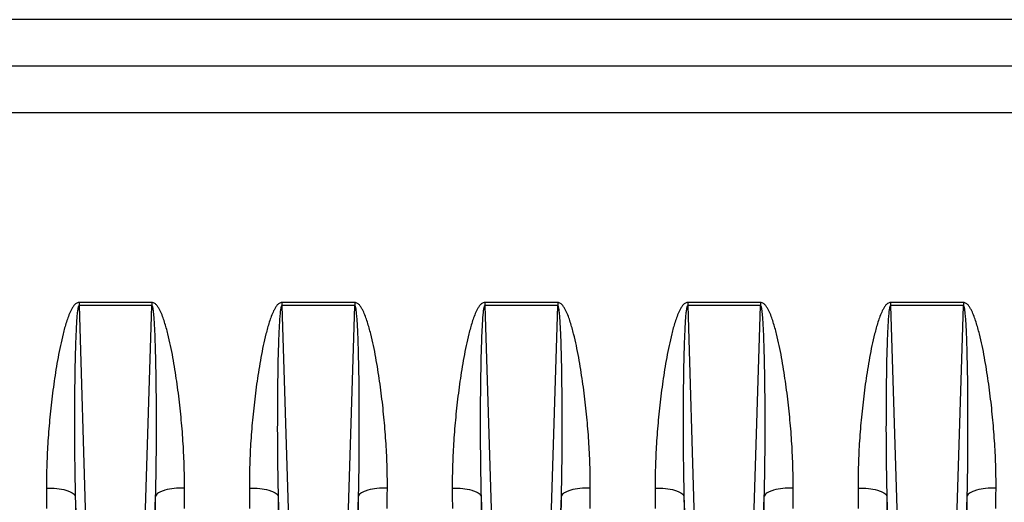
# Model space of a CAD drawing. Extents: x -1727 to 1181, y 8 to 1599.
# Tile 23 of 71: x -937 to -835, y 775 to 824. Entities that reach past the tile are written whole.
import ezdxf

# ---------------------------------------------------------------- set-up
doc = ezdxf.new("R2010")
doc.units = 0
doc.header["$LTSCALE"] = 65.395
doc.layers.get('0').update_dxf_attribs({"linetype": 'CONTINUOUS'})

msp = doc.modelspace()

# ---------------------------------------------------------------- linework, layer by layer
at = {"color": 9, "linetype": 'CONTINUOUS'}
for p, q in [((-739.63, 824.48), (-958.7, 824.48)), ((-739.63, 814.84), (-958.7, 814.84)), ((-930.9, 794.9), (-930.22, 772.76)), ((-924.04, 772.76), (-923.36, 794.9)), ((-909.9, 794.9), (-909.22, 772.76)), ((-903.04, 772.76), (-902.36, 794.9)), ((-888.9, 794.9), (-888.22, 772.76)), ((-882.04, 772.76), (-881.36, 794.9)), ((-867.9, 794.9), (-867.22, 772.76)), ((-861.04, 772.76), (-860.36, 794.9)), ((-846.9, 794.9), (-846.22, 772.76)), ((-840.04, 772.76), (-839.36, 794.9))]:
    msp.add_line(p, q, dxfattribs=at)
at = {"color": 6, "linetype": 'CONTINUOUS'}
msp.add_line((-739.63, 819.66), (-1015.63, 819.66), dxfattribs=at)
at = {"color": 2, "linetype": 'CONTINUOUS'}
for p, q in [((-930.9, 795.22), (-930.9, 794.9)), ((-923.36, 795.22), (-930.9, 795.22)), ((-923.36, 795.22), (-923.36, 794.9)), ((-909.9, 795.22), (-909.9, 794.9)), ((-902.36, 795.22), (-909.9, 795.22)), ((-902.36, 795.22), (-902.36, 794.9)), ((-881.36, 795.22), (-888.9, 795.22)), ((-888.9, 795.22), (-888.9, 794.9)), ((-881.36, 795.22), (-881.36, 794.9)), ((-860.36, 795.22), (-867.9, 795.22)), ((-867.9, 795.22), (-867.9, 794.9)), ((-860.36, 795.22), (-860.36, 794.9)), ((-839.36, 795.22), (-846.9, 795.22)), ((-846.9, 795.22), (-846.9, 794.9)), ((-839.36, 795.22), (-839.36, 794.9)), ((-923.36, 794.9), (-930.9, 794.9)), ((-902.36, 794.9), (-909.9, 794.9)), ((-881.36, 794.9), (-888.9, 794.9)), ((-860.36, 794.9), (-867.9, 794.9)), ((-839.36, 794.9), (-846.9, 794.9)), ((-931.29, 775.2), (-931.21, 772.79)), ((-923.05, 772.79), (-922.97, 775.2)), ((-910.29, 775.2), (-910.21, 772.79)), ((-902.05, 772.79), (-901.97, 775.2)), ((-889.29, 775.2), (-889.21, 772.79)), ((-881.05, 772.79), (-880.97, 775.2)), ((-868.29, 775.2), (-868.21, 772.79)), ((-860.05, 772.79), (-859.97, 775.2)), ((-847.29, 775.2), (-847.21, 772.79)), ((-839.05, 772.79), (-838.97, 775.2))]:
    msp.add_line(p, q, dxfattribs=at)
at = {"color": 9, "linetype": 'CONTINUOUS'}
for points, knots in [([(-930.9, 795.22), (-931.01, 795.22), (-931.22, 795.14), (-931.44, 794.91), (-931.61, 794.65), (-931.81, 794.28), (-932.01, 793.79), (-932.28, 793), (-932.56, 791.98), (-932.84, 790.76), (-933.08, 789.53), (-933.36, 787.89), (-933.65, 785.84), (-933.93, 783.38), (-934.13, 780.92), (-934.25, 778.48), (-934.28, 776.85), (-934.27, 776.03)], [0, 0, 0, 0, 0.015856, 0.031802, 0.047732, 0.063639, 0.095395, 0.127109, 0.190417, 0.253593, 0.316636, 0.379542, 0.504923, 0.629703, 0.753836, 0.877281, 1, 1, 1, 1]), ([(-919.99, 776.03), (-919.98, 776.85), (-920.01, 778.48), (-920.13, 780.92), (-920.33, 783.38), (-920.61, 785.84), (-920.9, 787.89), (-921.18, 789.53), (-921.42, 790.76), (-921.7, 791.98), (-921.98, 793), (-922.25, 793.79), (-922.45, 794.28), (-922.65, 794.65), (-922.83, 794.91), (-923.05, 795.14), (-923.26, 795.22), (-923.36, 795.22)], [0, 0, 0, 0, 0.122719, 0.246165, 0.370299, 0.495079, 0.620461, 0.683368, 0.746411, 0.809587, 0.872896, 0.90461, 0.936366, 0.952273, 0.968201, 0.984145, 1, 1, 1, 1]), ([(-909.9, 795.22), (-910.01, 795.22), (-910.22, 795.14), (-910.44, 794.91), (-910.61, 794.65), (-910.81, 794.28), (-911.01, 793.79), (-911.28, 793), (-911.56, 791.98), (-911.84, 790.76), (-912.08, 789.53), (-912.36, 787.89), (-912.65, 785.84), (-912.93, 783.38), (-913.13, 780.92), (-913.25, 778.48), (-913.28, 776.85), (-913.27, 776.03)], [0, 0, 0, 0, 0.015856, 0.031802, 0.047732, 0.063639, 0.095395, 0.127109, 0.190417, 0.253593, 0.316636, 0.379542, 0.504923, 0.629703, 0.753836, 0.877281, 1, 1, 1, 1]), ([(-898.99, 776.03), (-898.98, 776.85), (-899.01, 778.48), (-899.13, 780.92), (-899.33, 783.38), (-899.61, 785.84), (-899.9, 787.89), (-900.18, 789.53), (-900.42, 790.76), (-900.7, 791.98), (-900.98, 793), (-901.25, 793.79), (-901.45, 794.28), (-901.65, 794.65), (-901.83, 794.91), (-902.05, 795.14), (-902.26, 795.22), (-902.36, 795.22)], [0, 0, 0, 0, 0.122719, 0.246165, 0.370299, 0.495079, 0.620461, 0.683368, 0.746411, 0.809587, 0.872896, 0.90461, 0.936366, 0.952273, 0.968201, 0.984145, 1, 1, 1, 1]), ([(-888.9, 795.22), (-889.01, 795.22), (-889.22, 795.14), (-889.44, 794.91), (-889.61, 794.65), (-889.81, 794.28), (-890.01, 793.79), (-890.28, 793), (-890.56, 791.98), (-890.84, 790.76), (-891.08, 789.53), (-891.36, 787.89), (-891.65, 785.84), (-891.93, 783.38), (-892.13, 780.92), (-892.25, 778.48), (-892.28, 776.85), (-892.27, 776.03)], [0, 0, 0, 0, 0.015856, 0.031802, 0.047732, 0.063639, 0.095395, 0.127109, 0.190417, 0.253593, 0.316636, 0.379542, 0.504923, 0.629703, 0.753836, 0.877281, 1, 1, 1, 1]), ([(-877.99, 776.03), (-877.98, 776.85), (-878.01, 778.48), (-878.13, 780.92), (-878.33, 783.38), (-878.61, 785.84), (-878.9, 787.89), (-879.18, 789.53), (-879.42, 790.76), (-879.7, 791.98), (-879.98, 793), (-880.25, 793.79), (-880.45, 794.28), (-880.65, 794.65), (-880.83, 794.91), (-881.05, 795.14), (-881.26, 795.22), (-881.36, 795.22)], [0, 0, 0, 0, 0.122719, 0.246165, 0.370299, 0.495079, 0.620461, 0.683368, 0.746411, 0.809587, 0.872896, 0.90461, 0.936366, 0.952273, 0.968201, 0.984145, 1, 1, 1, 1]), ([(-867.9, 795.22), (-868.01, 795.22), (-868.22, 795.14), (-868.44, 794.91), (-868.61, 794.65), (-868.81, 794.28), (-869.01, 793.79), (-869.28, 793), (-869.56, 791.98), (-869.84, 790.76), (-870.08, 789.53), (-870.36, 787.89), (-870.65, 785.84), (-870.93, 783.38), (-871.13, 780.92), (-871.25, 778.48), (-871.28, 776.85), (-871.27, 776.03)], [0, 0, 0, 0, 0.015856, 0.031802, 0.047732, 0.063639, 0.095395, 0.127109, 0.190417, 0.253593, 0.316636, 0.379542, 0.504923, 0.629703, 0.753836, 0.877281, 1, 1, 1, 1]), ([(-856.99, 776.03), (-856.98, 776.85), (-857.01, 778.48), (-857.13, 780.92), (-857.33, 783.38), (-857.61, 785.84), (-857.9, 787.89), (-858.18, 789.53), (-858.42, 790.76), (-858.7, 791.98), (-858.98, 793), (-859.25, 793.79), (-859.45, 794.28), (-859.65, 794.65), (-859.83, 794.91), (-860.05, 795.14), (-860.26, 795.22), (-860.36, 795.22)], [0, 0, 0, 0, 0.122719, 0.246165, 0.370299, 0.495079, 0.620461, 0.683368, 0.746411, 0.809587, 0.872896, 0.90461, 0.936366, 0.952273, 0.968201, 0.984145, 1, 1, 1, 1]), ([(-846.9, 795.22), (-847.01, 795.22), (-847.22, 795.14), (-847.44, 794.91), (-847.61, 794.65), (-847.81, 794.28), (-848.01, 793.79), (-848.28, 793), (-848.56, 791.98), (-848.84, 790.76), (-849.08, 789.53), (-849.36, 787.89), (-849.65, 785.84), (-849.93, 783.38), (-850.13, 780.92), (-850.25, 778.48), (-850.28, 776.85), (-850.27, 776.03)], [0, 0, 0, 0, 0.015856, 0.031802, 0.047732, 0.063639, 0.095395, 0.127109, 0.190417, 0.253593, 0.316636, 0.379542, 0.504923, 0.629703, 0.753836, 0.877281, 1, 1, 1, 1]), ([(-835.99, 776.03), (-835.98, 776.85), (-836.01, 778.48), (-836.13, 780.92), (-836.33, 783.38), (-836.61, 785.84), (-836.9, 787.89), (-837.18, 789.53), (-837.42, 790.76), (-837.7, 791.98), (-837.98, 793), (-838.25, 793.79), (-838.45, 794.28), (-838.65, 794.65), (-838.83, 794.91), (-839.05, 795.14), (-839.26, 795.22), (-839.36, 795.22)], [0, 0, 0, 0, 0.122719, 0.246165, 0.370299, 0.495079, 0.620461, 0.683368, 0.746411, 0.809587, 0.872896, 0.90461, 0.936366, 0.952273, 0.968201, 0.984145, 1, 1, 1, 1]), ([(-930.9, 794.9), (-930.93, 794.9), (-930.96, 794.85), (-930.99, 794.76), (-931.02, 794.63), (-931.04, 794.48), (-931.07, 794.32), (-931.08, 794.17), (-931.1, 793.96), (-931.13, 793.71), (-931.15, 793.4), (-931.17, 792.99), (-931.2, 792.47), (-931.23, 791.86), (-931.25, 791.24), (-931.27, 790.62), (-931.3, 789.8), (-931.32, 788.77), (-931.34, 787.53), (-931.36, 786.3), (-931.37, 785.06), (-931.37, 783.83), (-931.38, 782.18), (-931.37, 780.13), (-931.34, 777.66), (-931.31, 776.02), (-931.29, 775.2)], [0, 0, 0, 0, 0.003734, 0.007649, 0.015477, 0.023307, 0.031136, 0.038965, 0.046794, 0.06245, 0.078106, 0.09376, 0.125067, 0.156369, 0.187668, 0.218964, 0.250255, 0.312827, 0.375383, 0.437923, 0.500446, 0.562953, 0.625443, 0.75037, 0.875223, 1, 1, 1, 1]), ([(-922.97, 775.2), (-922.95, 776.02), (-922.92, 777.66), (-922.89, 780.13), (-922.89, 782.18), (-922.89, 783.83), (-922.89, 785.06), (-922.91, 786.3), (-922.92, 787.53), (-922.94, 788.77), (-922.97, 789.8), (-922.99, 790.62), (-923.01, 791.24), (-923.03, 791.86), (-923.06, 792.47), (-923.09, 792.99), (-923.11, 793.4), (-923.14, 793.71), (-923.16, 793.96), (-923.18, 794.17), (-923.2, 794.32), (-923.22, 794.48), (-923.24, 794.63), (-923.27, 794.76), (-923.3, 794.85), (-923.34, 794.9), (-923.36, 794.9)], [0, 0, 0, 0, 0.124777, 0.24963, 0.374557, 0.437047, 0.499554, 0.562078, 0.624618, 0.687174, 0.749745, 0.781037, 0.812332, 0.843631, 0.874934, 0.90624, 0.921895, 0.93755, 0.953207, 0.961035, 0.968864, 0.976694, 0.984523, 0.992351, 0.996265, 1, 1, 1, 1]), ([(-909.9, 794.9), (-909.93, 794.9), (-909.96, 794.85), (-909.99, 794.76), (-910.02, 794.63), (-910.04, 794.48), (-910.07, 794.32), (-910.08, 794.17), (-910.1, 793.96), (-910.13, 793.71), (-910.15, 793.4), (-910.17, 792.99), (-910.2, 792.47), (-910.23, 791.86), (-910.25, 791.24), (-910.27, 790.62), (-910.3, 789.8), (-910.32, 788.77), (-910.34, 787.53), (-910.36, 786.3), (-910.37, 785.06), (-910.37, 783.83), (-910.38, 782.18), (-910.37, 780.13), (-910.34, 777.66), (-910.31, 776.02), (-910.29, 775.2)], [0, 0, 0, 0, 0.003734, 0.007649, 0.015477, 0.023307, 0.031136, 0.038965, 0.046794, 0.06245, 0.078106, 0.09376, 0.125067, 0.156369, 0.187668, 0.218964, 0.250255, 0.312827, 0.375383, 0.437923, 0.500446, 0.562953, 0.625443, 0.75037, 0.875223, 1, 1, 1, 1]), ([(-901.97, 775.2), (-901.95, 776.02), (-901.92, 777.66), (-901.89, 780.13), (-901.89, 782.18), (-901.89, 783.83), (-901.89, 785.06), (-901.91, 786.3), (-901.92, 787.53), (-901.94, 788.77), (-901.97, 789.8), (-901.99, 790.62), (-902.01, 791.24), (-902.03, 791.86), (-902.06, 792.47), (-902.09, 792.99), (-902.11, 793.4), (-902.14, 793.71), (-902.16, 793.96), (-902.18, 794.17), (-902.2, 794.32), (-902.22, 794.48), (-902.24, 794.63), (-902.27, 794.76), (-902.3, 794.85), (-902.34, 794.9), (-902.36, 794.9)], [0, 0, 0, 0, 0.124777, 0.24963, 0.374557, 0.437047, 0.499554, 0.562078, 0.624618, 0.687174, 0.749745, 0.781037, 0.812332, 0.843631, 0.874934, 0.90624, 0.921895, 0.93755, 0.953207, 0.961035, 0.968864, 0.976694, 0.984523, 0.992351, 0.996265, 1, 1, 1, 1]), ([(-888.9, 794.9), (-888.93, 794.9), (-888.96, 794.85), (-888.99, 794.76), (-889.02, 794.63), (-889.04, 794.48), (-889.07, 794.32), (-889.08, 794.17), (-889.1, 793.96), (-889.13, 793.71), (-889.15, 793.4), (-889.17, 792.99), (-889.2, 792.47), (-889.23, 791.86), (-889.25, 791.24), (-889.27, 790.62), (-889.3, 789.8), (-889.32, 788.77), (-889.34, 787.53), (-889.36, 786.3), (-889.37, 785.06), (-889.37, 783.83), (-889.38, 782.18), (-889.37, 780.13), (-889.34, 777.66), (-889.31, 776.02), (-889.29, 775.2)], [0, 0, 0, 0, 0.003734, 0.007649, 0.015477, 0.023307, 0.031136, 0.038965, 0.046794, 0.06245, 0.078106, 0.09376, 0.125067, 0.156369, 0.187668, 0.218964, 0.250255, 0.312827, 0.375383, 0.437923, 0.500446, 0.562953, 0.625443, 0.75037, 0.875223, 1, 1, 1, 1]), ([(-880.97, 775.2), (-880.95, 776.02), (-880.92, 777.66), (-880.89, 780.13), (-880.89, 782.18), (-880.89, 783.83), (-880.89, 785.06), (-880.91, 786.3), (-880.92, 787.53), (-880.94, 788.77), (-880.97, 789.8), (-880.99, 790.62), (-881.01, 791.24), (-881.03, 791.86), (-881.06, 792.47), (-881.09, 792.99), (-881.11, 793.4), (-881.14, 793.71), (-881.16, 793.96), (-881.18, 794.17), (-881.2, 794.32), (-881.22, 794.48), (-881.24, 794.63), (-881.27, 794.76), (-881.3, 794.85), (-881.34, 794.9), (-881.36, 794.9)], [0, 0, 0, 0, 0.124777, 0.24963, 0.374557, 0.437047, 0.499554, 0.562078, 0.624618, 0.687174, 0.749745, 0.781037, 0.812332, 0.843631, 0.874934, 0.90624, 0.921895, 0.93755, 0.953207, 0.961035, 0.968864, 0.976694, 0.984523, 0.992351, 0.996265, 1, 1, 1, 1]), ([(-867.9, 794.9), (-867.93, 794.9), (-867.96, 794.85), (-867.99, 794.76), (-868.02, 794.63), (-868.04, 794.48), (-868.07, 794.32), (-868.08, 794.17), (-868.1, 793.96), (-868.13, 793.71), (-868.15, 793.4), (-868.17, 792.99), (-868.2, 792.47), (-868.23, 791.86), (-868.25, 791.24), (-868.27, 790.62), (-868.3, 789.8), (-868.32, 788.77), (-868.34, 787.53), (-868.36, 786.3), (-868.37, 785.06), (-868.37, 783.83), (-868.38, 782.18), (-868.37, 780.13), (-868.34, 777.66), (-868.31, 776.02), (-868.29, 775.2)], [0, 0, 0, 0, 0.003734, 0.007649, 0.015477, 0.023307, 0.031136, 0.038965, 0.046794, 0.06245, 0.078106, 0.09376, 0.125067, 0.156369, 0.187668, 0.218964, 0.250255, 0.312827, 0.375383, 0.437923, 0.500446, 0.562953, 0.625443, 0.75037, 0.875223, 1, 1, 1, 1]), ([(-859.97, 775.2), (-859.95, 776.02), (-859.92, 777.66), (-859.89, 780.13), (-859.89, 782.18), (-859.89, 783.83), (-859.89, 785.06), (-859.91, 786.3), (-859.92, 787.53), (-859.94, 788.77), (-859.97, 789.8), (-859.99, 790.62), (-860.01, 791.24), (-860.03, 791.86), (-860.06, 792.47), (-860.09, 792.99), (-860.11, 793.4), (-860.14, 793.71), (-860.16, 793.96), (-860.18, 794.17), (-860.2, 794.32), (-860.22, 794.48), (-860.24, 794.63), (-860.27, 794.76), (-860.3, 794.85), (-860.34, 794.9), (-860.36, 794.9)], [0, 0, 0, 0, 0.124777, 0.24963, 0.374557, 0.437047, 0.499554, 0.562078, 0.624618, 0.687174, 0.749745, 0.781037, 0.812332, 0.843631, 0.874934, 0.90624, 0.921895, 0.93755, 0.953207, 0.961035, 0.968864, 0.976694, 0.984523, 0.992351, 0.996265, 1, 1, 1, 1]), ([(-846.9, 794.9), (-846.93, 794.9), (-846.96, 794.85), (-846.99, 794.76), (-847.02, 794.63), (-847.04, 794.48), (-847.07, 794.32), (-847.08, 794.17), (-847.1, 793.96), (-847.13, 793.71), (-847.15, 793.4), (-847.17, 792.99), (-847.2, 792.47), (-847.23, 791.86), (-847.25, 791.24), (-847.27, 790.62), (-847.3, 789.8), (-847.32, 788.77), (-847.34, 787.53), (-847.36, 786.3), (-847.37, 785.06), (-847.37, 783.83), (-847.38, 782.18), (-847.37, 780.13), (-847.34, 777.66), (-847.31, 776.02), (-847.29, 775.2)], [0, 0, 0, 0, 0.003734, 0.007649, 0.015477, 0.023307, 0.031136, 0.038965, 0.046794, 0.06245, 0.078106, 0.09376, 0.125067, 0.156369, 0.187668, 0.218964, 0.250255, 0.312827, 0.375383, 0.437923, 0.500446, 0.562953, 0.625443, 0.75037, 0.875223, 1, 1, 1, 1]), ([(-838.97, 775.2), (-838.95, 776.02), (-838.92, 777.66), (-838.89, 780.13), (-838.89, 782.18), (-838.89, 783.83), (-838.89, 785.06), (-838.91, 786.3), (-838.92, 787.53), (-838.94, 788.77), (-838.97, 789.8), (-838.99, 790.62), (-839.01, 791.24), (-839.03, 791.86), (-839.06, 792.47), (-839.09, 792.99), (-839.11, 793.4), (-839.14, 793.71), (-839.16, 793.96), (-839.18, 794.17), (-839.2, 794.32), (-839.22, 794.48), (-839.24, 794.63), (-839.27, 794.76), (-839.3, 794.85), (-839.34, 794.9), (-839.36, 794.9)], [0, 0, 0, 0, 0.124777, 0.24963, 0.374557, 0.437047, 0.499554, 0.562078, 0.624618, 0.687174, 0.749745, 0.781037, 0.812332, 0.843631, 0.874934, 0.90624, 0.921895, 0.93755, 0.953207, 0.961035, 0.968864, 0.976694, 0.984523, 0.992351, 0.996265, 1, 1, 1, 1]), ([(-934.27, 776.03), (-933.91, 776.04), (-933.23, 776), (-932.44, 775.87), (-931.9, 775.69), (-931.56, 775.52), (-931.33, 775.34), (-931.29, 775.2)], [0, 0, 0, 0, 0.337315, 0.634229, 0.75709, 0.85908, 1, 1, 1, 1]), ([(-919.99, 776.03), (-920.35, 776.04), (-921.03, 776), (-921.83, 775.87), (-922.36, 775.69), (-922.71, 775.52), (-922.93, 775.34), (-922.97, 775.2)], [0, 0, 0, 0, 0.337315, 0.634229, 0.75709, 0.85908, 1, 1, 1, 1]), ([(-913.27, 776.03), (-912.91, 776.04), (-912.23, 776), (-911.44, 775.87), (-910.9, 775.69), (-910.56, 775.52), (-910.33, 775.34), (-910.29, 775.2)], [0, 0, 0, 0, 0.337315, 0.634229, 0.75709, 0.85908, 1, 1, 1, 1]), ([(-898.99, 776.03), (-899.35, 776.04), (-900.03, 776), (-900.83, 775.87), (-901.36, 775.69), (-901.71, 775.52), (-901.93, 775.34), (-901.97, 775.2)], [0, 0, 0, 0, 0.337315, 0.634229, 0.75709, 0.85908, 1, 1, 1, 1]), ([(-892.27, 776.03), (-891.91, 776.04), (-891.23, 776), (-890.44, 775.87), (-889.9, 775.69), (-889.56, 775.52), (-889.33, 775.34), (-889.29, 775.2)], [0, 0, 0, 0, 0.337315, 0.634229, 0.75709, 0.85908, 1, 1, 1, 1]), ([(-877.99, 776.03), (-878.35, 776.04), (-879.03, 776), (-879.83, 775.87), (-880.36, 775.69), (-880.71, 775.52), (-880.93, 775.34), (-880.97, 775.2)], [0, 0, 0, 0, 0.337315, 0.634229, 0.75709, 0.85908, 1, 1, 1, 1]), ([(-871.27, 776.03), (-870.91, 776.04), (-870.23, 776), (-869.44, 775.87), (-868.9, 775.69), (-868.56, 775.52), (-868.33, 775.34), (-868.29, 775.2)], [0, 0, 0, 0, 0.337315, 0.634229, 0.75709, 0.85908, 1, 1, 1, 1]), ([(-856.99, 776.03), (-857.35, 776.04), (-858.03, 776), (-858.83, 775.87), (-859.36, 775.69), (-859.71, 775.52), (-859.93, 775.34), (-859.97, 775.2)], [0, 0, 0, 0, 0.337315, 0.634229, 0.75709, 0.85908, 1, 1, 1, 1]), ([(-850.27, 776.03), (-849.91, 776.04), (-849.23, 776), (-848.44, 775.87), (-847.9, 775.69), (-847.56, 775.52), (-847.33, 775.34), (-847.29, 775.2)], [0, 0, 0, 0, 0.337315, 0.634229, 0.75709, 0.85908, 1, 1, 1, 1]), ([(-835.99, 776.03), (-836.35, 776.04), (-837.03, 776), (-837.83, 775.87), (-838.36, 775.69), (-838.71, 775.52), (-838.93, 775.34), (-838.97, 775.2)], [0, 0, 0, 0, 0.337315, 0.634229, 0.75709, 0.85908, 1, 1, 1, 1])]:
    msp.add_open_spline(points, degree=3, knots=knots, dxfattribs=at)
for points in [[(-934.27, 776.03), (-934.27, 775.33), (-934.26, 774.62), (-934.26, 773.91)], [(-920, 773.91), (-920, 774.62), (-919.99, 775.33), (-919.99, 776.03)], [(-913.27, 776.03), (-913.27, 775.33), (-913.26, 774.62), (-913.26, 773.91)], [(-899, 773.91), (-899, 774.62), (-898.99, 775.33), (-898.99, 776.03)], [(-892.27, 776.03), (-892.27, 775.33), (-892.26, 774.62), (-892.26, 773.91)], [(-878, 773.91), (-878, 774.62), (-877.99, 775.33), (-877.99, 776.03)], [(-871.27, 776.03), (-871.27, 775.33), (-871.26, 774.62), (-871.26, 773.91)], [(-857, 773.91), (-857, 774.62), (-856.99, 775.33), (-856.99, 776.03)], [(-850.27, 776.03), (-850.27, 775.33), (-850.26, 774.62), (-850.26, 773.91)], [(-836, 773.91), (-836, 774.62), (-835.99, 775.33), (-835.99, 776.03)]]:
    msp.add_open_spline(points, degree=3, dxfattribs=at)
at = {"color": 2, "linetype": 'CONTINUOUS'}
for points in [[(-931.29, 775.2), (-931.28, 774.47), (-931.28, 773.75), (-931.28, 773.03)], [(-922.99, 773.03), (-922.98, 773.75), (-922.98, 774.47), (-922.97, 775.2)], [(-910.29, 775.2), (-910.28, 774.47), (-910.28, 773.75), (-910.28, 773.03)], [(-901.99, 773.03), (-901.98, 773.75), (-901.98, 774.47), (-901.97, 775.2)], [(-889.29, 775.2), (-889.28, 774.47), (-889.28, 773.75), (-889.28, 773.03)], [(-880.99, 773.03), (-880.98, 773.75), (-880.98, 774.47), (-880.97, 775.2)], [(-868.29, 775.2), (-868.28, 774.47), (-868.28, 773.75), (-868.28, 773.03)], [(-859.99, 773.03), (-859.98, 773.75), (-859.98, 774.47), (-859.97, 775.2)], [(-847.29, 775.2), (-847.28, 774.47), (-847.28, 773.75), (-847.28, 773.03)], [(-838.99, 773.03), (-838.98, 773.75), (-838.98, 774.47), (-838.97, 775.2)]]:
    msp.add_open_spline(points, degree=3, dxfattribs=at)

doc.saveas('drawing.dxf')
